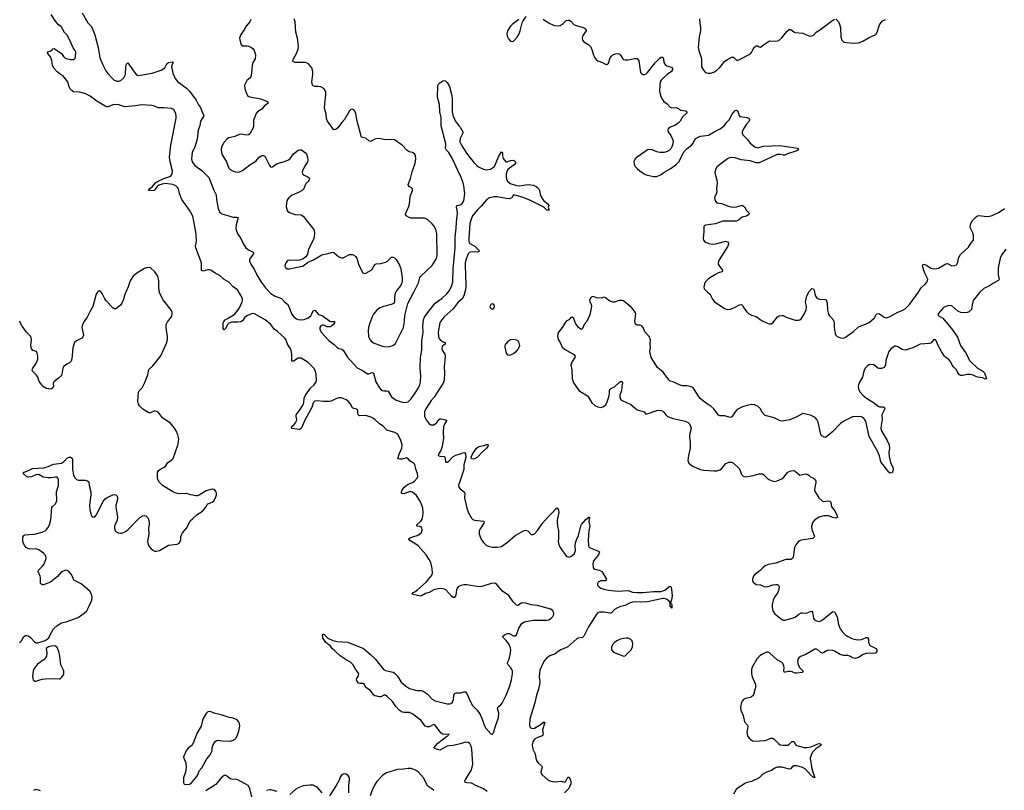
# Model space of a CAD drawing. Header units: inches. Extents: x 1682510 to 1839368, y 640758 to 791543.
# Tile 151 of 186: x 1764154 to 1777225, y 743385 to 753617. Entities that reach past the tile are written whole.
import ezdxf

# ---------------------------------------------------------------- set-up
doc = ezdxf.new("R2010")
doc.units = ezdxf.units.IN
doc.header["$MEASUREMENT"] = 0
for name, color, linetype in [('B7764', 7, 'Continuous'), ('B7765', 7, 'Continuous'), ('B7774', 7, 'Continuous'), ('B7775', 7, 'Continuous')]:
    doc.layers.add(name, color=color, linetype=linetype)

msp = doc.modelspace()

# ---------------------------------------------------------------- linework, layer by layer
at = {"layer": 'B7764', "color": 6}
for points, elevation in [([(1764150, 745345), (1764176, 745370), (1764210, 745425), (1764230, 745439), (1764250, 745442), (1764270, 745434), (1764302, 745410), (1764350, 745355), (1764370, 745345), (1764396, 745344), (1764490, 745373), (1764519, 745390), (1764539, 745410), (1764561, 745459), (1764602, 745530), (1764650, 745574), (1764710, 745607), (1764770, 745622), (1764930, 745681), (1765010, 745739), (1765043, 745770), (1765068, 745810), (1765111, 745910), (1765116, 745950), (1765109, 745990), (1765087, 746030), (1764970, 746126), (1764881, 746170), (1764867, 746190), (1764842, 746250), (1764810, 746286), (1764784, 746304), (1764767, 746307), (1764710, 746285), (1764650, 746221), (1764563, 746150), (1764470, 746115), (1764450, 746114), (1764432, 746130), (1764429, 746210), (1764425, 746230), (1764400, 746290), (1764403, 746310), (1764458, 746362), (1764475, 746385), (1764502, 746450), (1764504, 746470), (1764499, 746490), (1764490, 746510), (1764470, 746534), (1764410, 746579), (1764370, 746590), (1764290, 746588), (1764270, 746592), (1764241, 746610), (1764223, 746630), (1764202, 746670), (1764195, 746710), (1764196, 746744), (1764211, 746769), (1764225, 746775), (1764277, 746783), (1764350, 746785), (1764450, 746811), (1764490, 746831), (1764511, 746849), (1764526, 746870), (1764548, 746910), (1764563, 746957), (1764571, 747009), (1764574, 747090), (1764582, 747138), (1764590, 747153), (1764630, 747190), (1764647, 747230), (1764642, 747350), (1764667, 747430), (1764670, 747510), (1764662, 747530), (1764650, 747541), (1764630, 747545), (1764570, 747533), (1764530, 747533), (1764465, 747545), (1764410, 747576), (1764370, 747573), (1764310, 747547), (1764264, 747544), (1764245, 747550), (1764201, 747590), (1764214, 747610), (1764270, 747630), (1764323, 747656), (1764474, 747666), (1764530, 747685), (1764604, 747716), (1764710, 747730), (1764735, 747745), (1764790, 747798), (1764810, 747808), (1764830, 747808), (1764850, 747793), (1764856, 747776), (1764857, 747650), (1764870, 747570), (1764890, 747530), (1764910, 747513), (1764930, 747504), (1765023, 747503), (1765055, 747495), (1765070, 747482), (1765076, 747430), (1765099, 747350), (1765098, 747310), (1765081, 747170), (1765084, 747110), (1765097, 747050), (1765110, 747025), (1765130, 747013), (1765150, 747018), (1765170, 747037), (1765261, 747219), (1765287, 747253), (1765322, 747279), (1765390, 747310), (1765410, 747313), (1765430, 747310), (1765447, 747290), (1765451, 747270), (1765447, 747230), (1765432, 747170), (1765432, 747150), (1765454, 747010), (1765447, 746970), (1765413, 746890), (1765411, 746870), (1765421, 746830), (1765436, 746816), (1765463, 746803), (1765490, 746798), (1765510, 746800), (1765550, 746816), (1765590, 746842), (1765750, 747006), (1765790, 747031), (1765810, 747036), (1765830, 747031), (1765858, 746998), (1765873, 746950), (1765873, 746910), (1765863, 746870), (1765868, 746788), (1765852, 746690), (1765859, 746650), (1765877, 746617), (1765900, 746590), (1765928, 746568), (1765950, 746560), (1765970, 746560), (1766011, 746569), (1766130, 746642), (1766246, 746654), (1766272, 746668), (1766294, 746706), (1766295, 746750), (1766302, 746778), (1766317, 746803), (1766371, 746870), (1766416, 746964), (1766450, 746990), (1766510, 747046), (1766579, 747090), (1766629, 747150), (1766641, 747179), (1766652, 747188), (1766709, 747210), (1766730, 747227), (1766755, 747270), (1766767, 747310), (1766767, 747330), (1766762, 747350), (1766746, 747370), (1766730, 747381), (1766710, 747383), (1766630, 747361), (1766607, 747350), (1766538, 747302), (1766510, 747296), (1766490, 747295), (1766427, 747307), (1766367, 747327), (1766290, 747320), (1766250, 747327), (1766216, 747336), (1766175, 747355), (1766050, 747431), (1766010, 747470), (1765988, 747510), (1765982, 747530), (1765985, 747610), (1765995, 747630), (1766023, 747650), (1766070, 747674), (1766089, 747691), (1766122, 747738), (1766170, 747770), (1766190, 747791), (1766253, 747967), (1766263, 748010), (1766265, 748050), (1766255, 748105), (1766230, 748160), (1766210, 748194), (1766150, 748265), (1766070, 748312), (1766050, 748330), (1766010, 748385), (1765990, 748404), (1765970, 748415), (1765950, 748422), (1765890, 748398), (1765870, 748399), (1765790, 748445), (1765745, 748490), (1765732, 748512), (1765721, 748550), (1765730, 748670), (1765740, 748690), (1765780, 748730), (1765812, 748790), (1765857, 748903), (1765868, 748972), (1765920, 749020), (1766027, 749153), (1766108, 749330), (1766117, 749370), (1766116, 749410), (1766098, 749530), (1766099, 749570), (1766114, 749606), (1766167, 749670), (1766178, 749710), (1766179, 749730), (1766170, 749758), (1766058, 749898), (1766010, 749990), (1766008, 750000)], 700), ([(1765185, 750000), (1765168, 749972), (1765126, 749810), (1765090, 749749), (1765050, 749668), (1765009, 749610), (1764987, 749570), (1764981, 749530), (1764997, 749450), (1764999, 749430), (1764993, 749407), (1764980, 749390), (1764910, 749355), (1764883, 749330), (1764867, 749293), (1764859, 749261), (1764846, 749114), (1764837, 749083), (1764817, 749063), (1764770, 749040), (1764737, 749010), (1764727, 748990), (1764715, 748910), (1764707, 748893), (1764670, 748857), (1764609, 748810), (1764599, 748790), (1764601, 748750), (1764595, 748730), (1764570, 748713), (1764510, 748721), (1764458, 748750), (1764447, 748770), (1764411, 748811), (1764394, 748870), (1764379, 748899), (1764326, 748950), (1764321, 748970), (1764329, 748990), (1764370, 749046), (1764388, 749088), (1764393, 749110), (1764393, 749150), (1764388, 749188), (1764377, 749210), (1764330, 749226), (1764309, 749250), (1764302, 749290), (1764310, 749370), (1764301, 749410), (1764243, 749470), (1764188, 749550), (1764153, 749613)], 700), ([(1765563, 750000), (1765550, 749971), (1765532, 749908), (1765510, 749853), (1765490, 749826), (1765430, 749779), (1765410, 749777), (1765390, 749790), (1765302, 749882), (1765283, 749910), (1765250, 749981), (1765234, 750000)], 700), ([(1770000, 746101), (1769980, 746090), (1769963, 746070), (1769953, 746047), (1769945, 745975), (1769930, 745945), (1769910, 745946), (1769890, 745960), (1769810, 746045), (1769790, 746057), (1769750, 746064), (1769710, 746060), (1769650, 746045), (1769590, 746012), (1769542, 745998), (1769490, 745966), (1769470, 745963), (1769363, 745990), (1769373, 746010), (1769399, 746021), (1769434, 746046), (1769548, 746150), (1769617, 746230), (1769630, 746250), (1769636, 746270), (1769629, 746330), (1769611, 746410), (1769590, 746450), (1769551, 746510), (1769442, 746630), (1769401, 746661), (1769319, 746710), (1769324, 746730), (1769340, 746740), (1769430, 746769), (1769464, 746790), (1769487, 746810), (1769499, 746841), (1769494, 746870), (1769482, 746882), (1769470, 746888), (1769426, 746890), (1769426, 746910), (1769481, 746959), (1769496, 746984), (1769506, 747026), (1769509, 747071), (1769504, 747130), (1769494, 747170), (1769470, 747226), (1769421, 747301), (1769370, 747345), (1769350, 747350), (1769330, 747350), (1769250, 747323), (1769230, 747324), (1769223, 747330), (1769223, 747350), (1769230, 747370), (1769260, 747410), (1769309, 747451), (1769370, 747474), (1769390, 747486), (1769430, 747531), (1769438, 747550), (1769437, 747590), (1769412, 747650), (1769399, 747710), (1769381, 747730), (1769338, 747757), (1769310, 747787), (1769290, 747798), (1769230, 747783), (1769202, 747782), (1769172, 747790), (1769190, 747850), (1769226, 747930), (1769232, 747970), (1769213, 748030), (1769173, 748113), (1769136, 748136), (1769028, 748168), (1768978, 748218), (1768932, 748250), (1768870, 748308), (1768830, 748334), (1768750, 748360), (1768670, 748358), (1768650, 748367), (1768644, 748384), (1768642, 748430), (1768637, 748437), (1768626, 748446), (1768590, 748453), (1768570, 748465), (1768539, 748519), (1768514, 748550), (1768490, 748570), (1768450, 748589), (1768425, 748595), (1768390, 748594), (1768350, 748582), (1768290, 748553), (1768270, 748549), (1768188, 748548), (1768102, 748558), (1768070, 748553), (1768048, 748532), (1768032, 748470), (1767944, 748310), (1767889, 748190), (1767870, 748176), (1767765, 748190), (1767763, 748210), (1767798, 748242), (1767816, 748264), (1767828, 748290), (1767832, 748310), (1767824, 748350), (1767826, 748370), (1767879, 748441), (1767921, 748510), (1767927, 748530), (1767931, 748590), (1767947, 748633), (1768014, 748726), (1768061, 748770), (1768091, 748810), (1768096, 748830), (1768091, 748910), (1768082, 748950), (1768059, 748990), (1767984, 749064), (1767890, 749121), (1767870, 749125), (1767850, 749121), (1767790, 749085), (1767770, 749081), (1767765, 749085), (1767768, 749170), (1767756, 749230), (1767742, 749262), (1767709, 749310), (1767686, 749370), (1767672, 749390), (1767578, 749478), (1767532, 749510), (1767488, 749568), (1767413, 749633), (1767270, 749711), (1767250, 749714), (1767230, 749711), (1767170, 749686), (1767140, 749660), (1767110, 749620), (1767090, 749607), (1767050, 749599), (1766970, 749600), (1766932, 749588), (1766913, 749570), (1766890, 749520), (1766870, 749500), (1766863, 749503), (1766857, 749517), (1766853, 749570), (1766853, 749590), (1766863, 749610), (1766882, 749630), (1766912, 749650), (1767011, 749709), (1767071, 749790), (1767108, 749870), (1767112, 749890), (1767111, 749910), (1767094, 749950), (1767064, 750000)], 600), ([(1767472, 750000), (1767490, 749982), (1767546, 749946), (1767630, 749914), (1767671, 749870), (1767710, 749838), (1767726, 749810), (1767761, 749710), (1767793, 749673), (1767830, 749646), (1767850, 749636), (1767890, 749630), (1767930, 749638), (1767982, 749658), (1768017, 749683), (1768034, 749710), (1768050, 749752), (1768070, 749762), (1768122, 749702), (1768170, 749690), (1768270, 749616), (1768290, 749610), (1768334, 749610), (1768333, 749590), (1768318, 749570), (1768293, 749550), (1768270, 749540), (1768250, 749537), (1768230, 749540), (1768190, 749560), (1768170, 749563), (1768150, 749551), (1768140, 749530), (1768140, 749510), (1768157, 749470), (1768258, 749358), (1768330, 749303), (1768370, 749264), (1768390, 749250), (1768430, 749242), (1768450, 749231), (1768502, 749142), (1768635, 748995), (1768714, 748954), (1768770, 748917), (1768790, 748917), (1768830, 748932), (1768850, 748922), (1768883, 748810), (1768930, 748730), (1768950, 748708), (1768970, 748695), (1768990, 748690), (1769030, 748691), (1769045, 748685), (1769089, 748610), (1769150, 748566), (1769190, 748551), (1769250, 748536), (1769290, 748537), (1769310, 748544), (1769330, 748559), (1769350, 748583), (1769410, 748666), (1769448, 748730), (1769465, 748770), (1769475, 748810), (1769479, 748890), (1769472, 748990), (1769473, 749133), (1769491, 749230), (1769492, 749350), (1769508, 749470), (1769504, 749550), (1769515, 749630), (1769530, 749668), (1769570, 749730), (1769650, 749833), (1769670, 749854), (1769761, 749919), (1769824, 749976), (1769843, 750000)], 600), ([(1769146, 750000), (1769140, 749990), (1769130, 749930), (1769131, 749870), (1769119, 749850), (1769085, 749835), (1768984, 749810), (1768936, 749790), (1768890, 749755), (1768852, 749708), (1768832, 749670), (1768800, 749590), (1768785, 749530), (1768782, 749490), (1768786, 749410), (1768803, 749370), (1768830, 749340), (1768850, 749327), (1768942, 749290), (1768990, 749277), (1769050, 749274), (1769107, 749290), (1769141, 749319), (1769171, 749369), (1769247, 749530), (1769262, 749610), (1769267, 749690), (1769307, 749850), (1769386, 750000)], 700), ([(1770000, 749889), (1769974, 749866), (1769910, 749777), (1769790, 749670), (1769741, 749610), (1769732, 749590), (1769710, 749470), (1769714, 749410), (1769720, 749390), (1769742, 749362), (1769766, 749346), (1769802, 749330), (1769804, 749310), (1769764, 749276), (1769756, 749250), (1769762, 749230), (1769797, 749177), (1769801, 749150), (1769790, 749010), (1769794, 748930), (1769788, 748830), (1769774, 748790), (1769654, 748606), (1769617, 748563), (1769586, 748510), (1769545, 748450), (1769529, 748409), (1769528, 748350), (1769550, 748302), (1769590, 748252), (1769610, 748236), (1769650, 748238), (1769670, 748249), (1769690, 748270), (1769710, 748301), (1769730, 748316), (1769750, 748318), (1769805, 748305), (1769818, 748298), (1769821, 748290), (1769792, 748248), (1769780, 748210), (1769775, 748135), (1769778, 748062), (1769763, 747950), (1769745, 747895), (1769714, 747850), (1769709, 747829), (1769730, 747823), (1769790, 747816), (1769797, 747810), (1769803, 747790), (1769807, 747747), (1769810, 747741), (1769830, 747742), (1769850, 747756), (1769906, 747814), (1769944, 747836), (1770000, 747854)], 600), ([(1770000, 747498), (1769984, 747450), (1769981, 747430), (1769984, 747410), (1770000, 747390), (1770000, 747390)], 600), ([(1770000, 744002), (1769910, 743978), (1769850, 743977), (1769830, 743971), (1769730, 743918), (1769687, 743930), (1769651, 743950), (1769705, 744010), (1769819, 744101), (1769839, 744110), (1769841, 744119), (1769855, 744130), (1769795, 744125), (1769770, 744131), (1769750, 744143), (1769730, 744164), (1769670, 744249), (1769650, 744258), (1769590, 744228), (1769567, 744227), (1769537, 744237), (1769482, 744310), (1769375, 744395), (1769330, 744416), (1769258, 744418), (1769230, 744424), (1769190, 744450), (1769150, 744493), (1769102, 744562), (1769030, 744634), (1769010, 744649), (1768990, 744649), (1768950, 744627), (1768930, 744626), (1768870, 744640), (1768850, 744654), (1768810, 744710), (1768749, 744749), (1768730, 744791), (1768710, 744801), (1768670, 744801), (1768650, 744809), (1768632, 744830), (1768624, 744850), (1768629, 744870), (1768653, 744907), (1768655, 744930), (1768640, 744960), (1768610, 744995), (1768577, 745057), (1768547, 745087), (1768502, 745110), (1768410, 745169), (1768339, 745239), (1768301, 745270), (1768278, 745298), (1768215, 745350), (1768178, 745410), (1768175, 745445), (1768182, 745458), (1768190, 745460), (1768245, 745405), (1768310, 745373), (1768370, 745360), (1768510, 745350), (1768716, 745270), (1768810, 745190), (1768871, 745131), (1768990, 744983), (1769010, 744974), (1769110, 744955), (1769130, 744942), (1769170, 744900), (1769220, 744820), (1769274, 744770), (1769330, 744738), (1769410, 744714), (1769430, 744710), (1769489, 744709), (1769510, 744701), (1769564, 744664), (1769630, 744596), (1769670, 744573), (1769830, 744535), (1769870, 744535), (1769893, 744547), (1769905, 744570), (1769912, 744590), (1769917, 744650), (1769928, 744672), (1769950, 744680), (1770000, 744681)], 600), ([(1769650, 743383), (1769626, 743406), (1769570, 743442), (1769516, 743550), (1769450, 743626), (1769410, 743654), (1769350, 743674), (1769310, 743675), (1769250, 743664), (1769170, 743663), (1769024, 743616), (1768970, 743582), (1768897, 743503), (1768872, 743468), (1768832, 743390), (1768807, 743313)], 700), ([(1767237, 743297), (1767207, 743407), (1767187, 743450), (1767050, 743522), (1767030, 743527), (1766970, 743531), (1766942, 743542), (1766898, 743579), (1766890, 743582), (1766870, 743580), (1766830, 743550), (1766756, 743464), (1766623, 743377)], 700), ([(1768523, 743350), (1768524, 743450), (1768534, 743530), (1768532, 743550), (1768510, 743584), (1768490, 743597), (1768470, 743603), (1768450, 743600), (1768429, 743590), (1768414, 743570), (1768389, 743510), (1768353, 743447), (1768268, 743310)], 700), ([(1764430, 743378), (1764390, 743392), (1764370, 743394), (1764336, 743384)], 700), ([(1767570, 743368), (1767490, 743390), (1767470, 743391), (1767430, 743383)], 700), ([(1768170, 743350), (1768110, 743417), (1768090, 743432), (1768050, 743451), (1768006, 743454), (1767917, 743443), (1767850, 743419), (1767818, 743402), (1767739, 743330)], 700)]:
    msp.add_lwpolyline(points, dxfattribs=dict(at, elevation=elevation))
at = {"layer": 'B7764', "color": 6, "elevation": 700}
for points in [[(1764604, 745304), (1764570, 745300), (1764536, 745290), (1764505, 745270), (1764515, 745210), (1764510, 745170), (1764502, 745150), (1764477, 745123), (1764390, 745061), (1764338, 744990), (1764332, 744970), (1764326, 744890), (1764332, 744852), (1764353, 744833), (1764370, 744834), (1764410, 744848), (1764450, 744862), (1764490, 744867), (1764630, 744871), (1764676, 744864), (1764690, 744867), (1764703, 744877), (1764732, 744908), (1764741, 744930), (1764742, 744970), (1764698, 745050), (1764687, 745167), (1764674, 745230), (1764650, 745281), (1764630, 745299)], [(1766670, 744433), (1766650, 744429), (1766630, 744405), (1766590, 744339), (1766579, 744310), (1766564, 744236), (1766508, 744150), (1766458, 744010), (1766438, 743982), (1766390, 743943), (1766370, 743918), (1766330, 743830), (1766332, 743810), (1766360, 743750), (1766365, 743690), (1766355, 743625), (1766328, 743550), (1766327, 743487), (1766332, 743470), (1766350, 743461), (1766410, 743468), (1766436, 743484), (1766505, 743570), (1766517, 743590), (1766536, 743644), (1766570, 743683), (1766638, 743802), (1766682, 743858), (1766707, 743910), (1766710, 743950), (1766718, 743982), (1766750, 744034), (1766770, 744048), (1766790, 744050), (1766842, 744042), (1766950, 744039), (1766990, 744050), (1767013, 744067), (1767030, 744087), (1767064, 744170), (1767076, 744236), (1767073, 744273), (1767059, 744299), (1767039, 744319), (1766990, 744342), (1766933, 744353), (1766830, 744389), (1766750, 744405), (1766690, 744429)]]:
    msp.add_lwpolyline(points, close=True, dxfattribs=at)
at = {"layer": 'B7765', "color": 6}
for points, elevation in [([(1764982, 753710), (1765057, 753577), (1765105, 753525), (1765150, 753416), (1765194, 753250), (1765218, 753110), (1765256, 753016), (1765298, 752938), (1765323, 752903), (1765380, 752840), (1765410, 752813), (1765450, 752800), (1765470, 752801), (1765497, 752810), (1765536, 752844), (1765557, 752890), (1765562, 752990), (1765570, 753028), (1765590, 753044), (1765686, 752906), (1765706, 752886), (1765730, 752876), (1765911, 752909), (1766030, 752946), (1766080, 752980), (1766096, 753004), (1766108, 753032), (1766130, 753049), (1766177, 753057), (1766193, 753053), (1766176, 753024), (1766167, 752990), (1766186, 752906), (1766217, 752837), (1766250, 752796), (1766370, 752709), (1766410, 752668), (1766496, 752550), (1766527, 752487), (1766554, 752450), (1766576, 752390), (1766598, 752350), (1766596, 752330), (1766566, 752294), (1766555, 752270), (1766544, 752210), (1766525, 752150), (1766511, 752030), (1766477, 751930), (1766444, 751856), (1766435, 751770), (1766444, 751730), (1766479, 751679), (1766570, 751615), (1766663, 751523), (1766733, 751353), (1766763, 751290), (1766768, 751230), (1766788, 751110), (1766805, 751065), (1766839, 751039), (1766930, 751014), (1766970, 750999), (1766990, 750994), (1767036, 750996), (1767052, 750992), (1767027, 750893), (1767025, 750845), (1767032, 750812), (1767051, 750771), (1767090, 750710), (1767129, 750629), (1767155, 750590), (1767190, 750560), (1767255, 750530), (1767257, 750510), (1767215, 750450), (1767206, 750430), (1767205, 750410), (1767221, 750370), (1767265, 750305), (1767302, 750230), (1767366, 750126), (1767417, 750057), (1767472, 750000)], 600), ([(1767064, 750000), (1767047, 750030), (1766990, 750072), (1766930, 750130), (1766870, 750168), (1766810, 750222), (1766750, 750250), (1766690, 750290), (1766670, 750297), (1766650, 750297), (1766590, 750280), (1766569, 750289), (1766568, 750390), (1766490, 750590), (1766488, 750610), (1766499, 750670), (1766497, 750770), (1766459, 750990), (1766445, 751025), (1766408, 751090), (1766305, 751230), (1766275, 751310), (1766264, 751370), (1766250, 751390), (1766228, 751410), (1766188, 751428), (1766090, 751443), (1766045, 751435), (1766002, 751418), (1765978, 751402), (1765960, 751380), (1765950, 751360), (1765938, 751350), (1765907, 751346), (1765865, 751350), (1765879, 751370), (1765916, 751404), (1765956, 751450), (1765982, 751470), (1766067, 751510), (1766146, 751534), (1766164, 751550), (1766176, 751570), (1766181, 751610), (1766150, 751731), (1766142, 751790), (1766159, 751950), (1766232, 752310), (1766233, 752330), (1766225, 752370), (1766199, 752419), (1766189, 752430), (1766170, 752440), (1766070, 752449), (1765990, 752449), (1765935, 752475), (1765910, 752479), (1765770, 752486), (1765690, 752472), (1765550, 752462), (1765470, 752485), (1765411, 752489), (1765390, 752486), (1765330, 752461), (1765310, 752462), (1765290, 752468), (1765176, 752536), (1765090, 752601), (1765030, 752634), (1764950, 752655), (1764870, 752661), (1764850, 752671), (1764830, 752690), (1764810, 752727), (1764792, 752792), (1764740, 752860), (1764730, 752873), (1764692, 752892), (1764650, 752923), (1764610, 752970), (1764590, 753010), (1764580, 753080), (1764565, 753125), (1764529, 753170), (1764524, 753190), (1764560, 753200), (1764584, 753216), (1764594, 753230), (1764610, 753236), (1764710, 753170), (1764736, 753130), (1764753, 753113), (1764770, 753104), (1764830, 753090), (1764870, 753087), (1764890, 753106), (1764895, 753125), (1764897, 753190), (1764892, 753210), (1764864, 753244), (1764834, 753314), (1764787, 753407), (1764750, 753447), (1764706, 753526), (1764670, 753550), (1764630, 753596), (1764570, 753686)], 600), ([(1767222, 753618), (1767209, 753591), (1767160, 753530), (1767140, 753490), (1767102, 753438), (1767087, 753410), (1767074, 753370), (1767075, 753350), (1767090, 753291), (1767109, 753270), (1767170, 753271), (1767190, 753267), (1767230, 753249), (1767252, 753232), (1767267, 753210), (1767286, 753150), (1767282, 753098), (1767251, 753049), (1767239, 753010), (1767233, 752907), (1767223, 752857), (1767210, 752839), (1767170, 752810), (1767140, 752750), (1767138, 752730), (1767147, 752687), (1767168, 752628), (1767180, 752610), (1767197, 752597), (1767227, 752587), (1767310, 752577), (1767350, 752567), (1767443, 752530), (1767453, 752510), (1767401, 752470), (1767369, 752431), (1767310, 752395), (1767293, 752370), (1767256, 752284), (1767259, 752190), (1767210, 752101), (1767191, 752089), (1767170, 752086), (1767090, 752096), (1767070, 752094), (1767010, 752066), (1766930, 752049), (1766910, 752037), (1766868, 751990), (1766835, 751930), (1766828, 751890), (1766839, 751830), (1766901, 751730), (1766930, 751647), (1766949, 751629), (1766990, 751608), (1767018, 751598), (1767050, 751594), (1767070, 751597), (1767110, 751614), (1767210, 751691), (1767290, 751739), (1767332, 751790), (1767370, 751814), (1767390, 751816), (1767410, 751806), (1767470, 751681), (1767490, 751660), (1767510, 751665), (1767571, 751709), (1767670, 751733), (1767724, 751756), (1767745, 751775), (1767790, 751835), (1767850, 751883), (1767870, 751890), (1767896, 751890), (1767950, 751850), (1767963, 751830), (1767974, 751786), (1767977, 751750), (1767974, 751730), (1767930, 751657), (1767909, 751611), (1767904, 751590), (1767910, 751570), (1767930, 751552), (1767981, 751530), (1767996, 751516), (1767999, 751510), (1767997, 751490), (1767985, 751470), (1767950, 751432), (1767924, 751370), (1767905, 751350), (1767857, 751323), (1767770, 751287), (1767725, 751250), (1767711, 751230), (1767696, 751190), (1767693, 751133), (1767705, 751085), (1767715, 751070), (1767735, 751055), (1767810, 751032), (1767890, 751024), (1767923, 751003), (1767960, 750950), (1768057, 750830), (1768067, 750790), (1768063, 750730), (1768051, 750689), (1767989, 750570), (1767974, 750506), (1767952, 750468), (1767917, 750443), (1767870, 750426), (1767830, 750420), (1767750, 750426), (1767720, 750420), (1767703, 750410), (1767686, 750390), (1767674, 750350), (1767677, 750330), (1767704, 750310), (1767730, 750307), (1767910, 750344), (1767930, 750356), (1767981, 750399), (1768053, 750430), (1768164, 750496), (1768264, 750516), (1768310, 750529), (1768330, 750520), (1768389, 750469), (1768430, 750453), (1768450, 750457), (1768530, 750498), (1768570, 750500), (1768592, 750492), (1768613, 750473), (1768629, 750450), (1768651, 750370), (1768690, 750285), (1768710, 750256), (1768730, 750247), (1768750, 750253), (1768818, 750290), (1768834, 750306), (1768870, 750366), (1768885, 750375), (1768950, 750381), (1769010, 750397), (1769034, 750406), (1769090, 750462), (1769110, 750464), (1769130, 750455), (1769152, 750432), (1769197, 750357), (1769214, 750310), (1769231, 750190), (1769230, 750150), (1769221, 750110), (1769203, 750077), (1769164, 750030), (1769146, 750000)], 700), ([(1769386, 750000), (1769450, 750122), (1769466, 750194), (1769477, 750210), (1769630, 750355), (1769674, 750426), (1769690, 750462), (1769696, 750490), (1769692, 750772), (1769679, 750830), (1769650, 750881), (1769630, 750905), (1769570, 750959), (1769550, 750975), (1769530, 750984), (1769350, 750981), (1769323, 750990), (1769295, 751010), (1769277, 751030), (1769278, 751050), (1769315, 751130), (1769327, 751167), (1769338, 751270), (1769368, 751350), (1769370, 751370), (1769349, 751389), (1769322, 751402), (1769314, 751414), (1769312, 751430), (1769342, 751510), (1769363, 751597), (1769403, 751710), (1769414, 751770), (1769410, 751810), (1769399, 751830), (1769384, 751844), (1769370, 751852), (1769324, 751864), (1769299, 751879), (1769231, 751951), (1769130, 752020), (1769090, 752026), (1769010, 752020), (1768950, 752036), (1768910, 752038), (1768870, 752029), (1768810, 752002), (1768790, 752008), (1768750, 752045), (1768710, 752051), (1768698, 752058), (1768688, 752068), (1768681, 752090), (1768635, 752270), (1768616, 752370), (1768602, 752402), (1768590, 752419), (1768583, 752423), (1768570, 752427), (1768550, 752423), (1768530, 752409), (1768466, 752290), (1768429, 752250), (1768379, 752181), (1768350, 752157), (1768330, 752154), (1768321, 752161), (1768238, 752270), (1768225, 752305), (1768222, 752362), (1768203, 752423), (1768200, 752450), (1768219, 752630), (1768216, 752656), (1768204, 752684), (1768190, 752702), (1768150, 752725), (1768111, 752731), (1768070, 752731), (1768050, 752737), (1768039, 752750), (1768030, 752790), (1768045, 752890), (1768046, 752930), (1768030, 752978), (1767990, 753033), (1767950, 753050), (1767809, 753050), (1767790, 753057), (1767782, 753070), (1767786, 753090), (1767830, 753170), (1767851, 753230), (1767855, 753270), (1767842, 753370), (1767818, 753450), (1767813, 753590), (1767796, 753630)], 700), ([(1770000, 751556), (1769999, 751559), (1769901, 751770), (1769853, 751853), (1769814, 751890), (1769807, 751907), (1769810, 751970), (1769750, 752210), (1769750, 752319), (1769733, 752390), (1769726, 752490), (1769702, 752590), (1769704, 752736), (1769708, 752752), (1769719, 752770), (1769770, 752805), (1769790, 752811), (1769807, 752807), (1769830, 752782), (1769860, 752730), (1769886, 752630), (1769895, 752570), (1769895, 752395), (1769902, 752350), (1769933, 752273), (1769990, 752203), (1770000, 752188)], 600), ([(1770000, 752032), (1769997, 752010), (1769999, 751990), (1770000, 751988)], 600), ([(1769843, 750000), (1769859, 750021), (1769891, 750089), (1769902, 750138), (1769909, 750310), (1769933, 750587), (1769933, 750730), (1769948, 750850), (1769951, 750930), (1769964, 751050), (1769963, 751090), (1769953, 751130), (1769959, 751150), (1770000, 751161)], 600), ([(1766008, 750000), (1765999, 750050), (1766001, 750150), (1765987, 750210), (1765950, 750268), (1765890, 750323), (1765850, 750329), (1765810, 750315), (1765710, 750253), (1765659, 750210), (1765621, 750150), (1765592, 750068), (1765563, 750000)], 700), ([(1765234, 750000), (1765230, 750004), (1765210, 750015), (1765190, 750009), (1765185, 750000)], 700)]:
    msp.add_lwpolyline(points, dxfattribs=dict(at, elevation=elevation))
at = {"layer": 'B7774', "color": 6}
for points, elevation in [([(1770064, 750000), (1770052, 749950), (1770026, 749910), (1770000, 749889)], 600), ([(1776899, 750000), (1776812, 749890), (1776797, 749830), (1776789, 749771), (1776760, 749740), (1776730, 749730), (1776690, 749726), (1776649, 749730), (1776610, 749747), (1776530, 749820), (1776490, 749823), (1776447, 749810), (1776413, 749790), (1776345, 749710), (1776345, 749690), (1776410, 749653), (1776539, 749499), (1776603, 749403), (1776642, 749290), (1776710, 749199), (1776769, 749089), (1776869, 748989), (1776939, 748950), (1776962, 748930), (1776990, 748848), (1776970, 748842), (1776942, 748862), (1776870, 748870), (1776800, 748900), (1776770, 748907), (1776730, 748905), (1776670, 748893), (1776650, 748894), (1776630, 748903), (1776610, 748927), (1776590, 748970), (1776549, 749009), (1776534, 749030), (1776510, 749080), (1776490, 749103), (1776450, 749130), (1776429, 749150), (1776390, 749210), (1776342, 749302), (1776324, 749350), (1776310, 749365), (1776290, 749369), (1776253, 749327), (1776230, 749316), (1776110, 749309), (1776010, 749262), (1775910, 749231), (1775870, 749238), (1775810, 749273), (1775790, 749282), (1775770, 749283), (1775723, 749250), (1775704, 749230), (1775694, 749210), (1775651, 749090), (1775648, 749030), (1775630, 749001), (1775596, 748984), (1775565, 748985), (1775547, 748990), (1775493, 749033), (1775450, 749039), (1775430, 749033), (1775410, 749021), (1775380, 748990), (1775361, 748950), (1775342, 748870), (1775308, 748812), (1775289, 748770), (1775284, 748750), (1775289, 748710), (1775312, 748670), (1775350, 748629), (1775397, 748590), (1775504, 748524), (1775550, 748486), (1775570, 748477), (1775617, 748477), (1775635, 748470), (1775638, 748450), (1775607, 748390), (1775601, 748370), (1775604, 748310), (1775589, 748230), (1775587, 748190), (1775600, 748150), (1775672, 748030), (1775695, 747970), (1775702, 747930), (1775692, 747870), (1775696, 747816), (1775716, 747736), (1775747, 747670), (1775751, 747650), (1775741, 747610), (1775730, 747599), (1775710, 747596), (1775693, 747610), (1775587, 747747), (1775568, 747828), (1775540, 747890), (1775430, 748083), (1775385, 748285), (1775354, 748330), (1775330, 748344), (1775310, 748347), (1775210, 748342), (1775093, 748287), (1775050, 748256), (1774950, 748150), (1774870, 748082), (1774850, 748071), (1774832, 748072), (1774802, 748090), (1774788, 748110), (1774752, 748272), (1774738, 748310), (1774713, 748333), (1774650, 748368), (1774550, 748387), (1774470, 748344), (1774376, 748304), (1774270, 748286), (1774250, 748289), (1774170, 748329), (1774050, 748363), (1774010, 748403), (1773987, 748450), (1773959, 748479), (1773910, 748502), (1773870, 748507), (1773810, 748495), (1773750, 748475), (1773680, 748440), (1773650, 748412), (1773610, 748344), (1773590, 748334), (1773510, 748357), (1773450, 748358), (1773430, 748367), (1773370, 748450), (1773330, 748484), (1773270, 748520), (1773188, 748588), (1773157, 748630), (1773110, 748711), (1773090, 748733), (1773070, 748743), (1773016, 748756), (1772950, 748756), (1772890, 748777), (1772830, 748809), (1772790, 748819), (1772770, 748837), (1772696, 748936), (1772620, 749000), (1772539, 749130), (1772520, 749210), (1772530, 749270), (1772525, 749310), (1772526, 749370), (1772517, 749397), (1772510, 749411), (1772454, 749474), (1772430, 749531), (1772414, 749554), (1772390, 749561), (1772350, 749561), (1772330, 749574), (1772321, 749610), (1772332, 749710), (1772327, 749730), (1772280, 749790), (1772170, 749882), (1772149, 749889), (1772110, 749890), (1772052, 749868), (1772030, 749866), (1771990, 749881), (1771930, 749925), (1771910, 749932), (1771890, 749926), (1771830, 749919), (1771810, 749923), (1771770, 749941), (1771750, 749936), (1771730, 749918), (1771719, 749890), (1771721, 749870), (1771739, 749839), (1771745, 749810), (1771722, 749698), (1771681, 749610), (1771647, 749570), (1771624, 749516), (1771610, 749504), (1771590, 749515), (1771570, 749535), (1771538, 749578), (1771522, 749610), (1771510, 749649), (1771490, 749669), (1771470, 749661), (1771446, 749634), (1771410, 749612), (1771357, 749530), (1771309, 749471), (1771299, 749450), (1771294, 749410), (1771302, 749370), (1771329, 749330), (1771356, 749270), (1771397, 749237), (1771510, 749172), (1771526, 749150), (1771523, 749130), (1771484, 749070), (1771472, 749030), (1771483, 748970), (1771490, 748850), (1771511, 748791), (1771575, 748695), (1771610, 748670), (1771690, 748624), (1771706, 748606), (1771749, 748529), (1771790, 748495), (1771830, 748478), (1771870, 748470), (1771895, 748475), (1771930, 748498), (1771950, 748529), (1771977, 748610), (1771985, 748650), (1771984, 748690), (1771990, 748710), (1772010, 748726), (1772050, 748742), (1772110, 748802), (1772130, 748811), (1772150, 748812), (1772158, 748790), (1772148, 748752), (1772143, 748690), (1772120, 748630), (1772119, 748610), (1772130, 748580), (1772150, 748563), (1772268, 748508), (1772350, 748439), (1772444, 748410), (1772463, 748383), (1772470, 748381), (1772610, 748429), (1772630, 748433), (1772668, 748428), (1772690, 748421), (1772707, 748407), (1772732, 748370), (1772753, 748350), (1772830, 748321), (1772990, 748286), (1773027, 748267), (1773045, 748250), (1773061, 748221), (1773068, 748190), (1773046, 748106), (1773045, 748070), (1773054, 748010), (1773054, 747930), (1773032, 747830), (1773023, 747763), (1773035, 747730), (1773084, 747690), (1773190, 747645), (1773234, 747634), (1773370, 747627), (1773409, 747629), (1773450, 747641), (1773470, 747654), (1773530, 747723), (1773570, 747742), (1773604, 747744), (1773630, 747729), (1773701, 747661), (1773720, 747630), (1773736, 747576), (1773757, 747557), (1773790, 747549), (1773893, 747567), (1773970, 747589), (1774009, 747589), (1774034, 747574), (1774090, 747518), (1774130, 747498), (1774170, 747487), (1774210, 747492), (1774270, 747521), (1774296, 747544), (1774350, 747610), (1774390, 747626), (1774430, 747630), (1774450, 747624), (1774510, 747571), (1774588, 747588), (1774610, 747584), (1774630, 747571), (1774650, 747547), (1774690, 747528), (1774715, 747510), (1774723, 747490), (1774722, 747470), (1774708, 747410), (1774707, 747370), (1774713, 747350), (1774762, 747270), (1774805, 747230), (1774830, 747219), (1774890, 747230), (1774910, 747224), (1774920, 747210), (1774932, 747150), (1774974, 747094), (1775007, 747030), (1775012, 747008), (1774990, 747000), (1774950, 747008), (1774890, 747030), (1774830, 747030), (1774767, 747010), (1774710, 746975), (1774680, 746940), (1774667, 746890), (1774670, 746850), (1774702, 746770), (1774705, 746750), (1774681, 746730), (1774530, 746705), (1774510, 746698), (1774490, 746685), (1774457, 746643), (1774439, 746610), (1774421, 746479), (1774415, 746465), (1774390, 746451), (1774330, 746451), (1774310, 746447), (1774190, 746402), (1774090, 746382), (1774050, 746366), (1774019, 746341), (1773981, 746299), (1773912, 746250), (1773895, 746230), (1773882, 746190), (1773882, 746170), (1773893, 746150), (1773930, 746119), (1773990, 746111), (1774048, 746088), (1774090, 746092), (1774150, 746112), (1774190, 746119), (1774210, 746118), (1774228, 746108), (1774235, 746090), (1774234, 746050), (1774219, 746010), (1774176, 745950), (1774156, 745910), (1774145, 745850), (1774145, 745810), (1774153, 745770), (1774173, 745733), (1774270, 745654), (1774290, 745645), (1774310, 745645), (1774410, 745669), (1774450, 745685), (1774496, 745724), (1774530, 745740), (1774550, 745743), (1774590, 745738), (1774610, 745742), (1774650, 745760), (1774670, 745762), (1774679, 745750), (1774690, 745670), (1774707, 745650), (1774730, 745635), (1774770, 745627), (1774790, 745635), (1774830, 745660), (1774930, 745747), (1774950, 745759), (1774970, 745755), (1775007, 745690), (1775025, 745585), (1775046, 745530), (1775072, 745492), (1775110, 745452), (1775150, 745425), (1775190, 745405), (1775215, 745395), (1775270, 745384), (1775330, 745387), (1775390, 745414), (1775410, 745413), (1775421, 745390), (1775423, 745350), (1775436, 745316), (1775450, 745302), (1775490, 745287), (1775518, 745270), (1775532, 745250), (1775533, 745227), (1775513, 745207), (1775490, 745202), (1775430, 745207), (1775390, 745202), (1775350, 745186), (1775290, 745148), (1775246, 745134), (1775210, 745143), (1775182, 745162), (1775150, 745176), (1775090, 745175), (1775044, 745190), (1774973, 745233), (1774950, 745240), (1774890, 745246), (1774864, 745236), (1774830, 745213), (1774810, 745207), (1774790, 745213), (1774750, 745250), (1774730, 745260), (1774710, 745258), (1774592, 745188), (1774519, 745161), (1774496, 745144), (1774488, 745130), (1774481, 745099), (1774487, 745050), (1774510, 745013), (1774551, 744970), (1774550, 744962), (1774544, 744950), (1774470, 744939), (1774450, 744940), (1774410, 744960), (1774390, 744964), (1774350, 744961), (1774307, 744950), (1774298, 744970), (1774302, 745010), (1774299, 745039), (1774285, 745070), (1774268, 745088), (1774210, 745117), (1774110, 745210), (1774090, 745218), (1774070, 745219), (1774022, 745198), (1773980, 745170), (1773945, 745135), (1773879, 745021), (1773868, 744990), (1773869, 744930), (1773876, 744890), (1773920, 744790), (1773920, 744750), (1773902, 744670), (1773890, 744645), (1773870, 744625), (1773850, 744616), (1773790, 744603), (1773763, 744590), (1773745, 744570), (1773736, 744550), (1773725, 744490), (1773728, 744450), (1773759, 744379), (1773774, 744294), (1773815, 744250), (1773822, 744230), (1773808, 744152), (1773818, 744110), (1773839, 744079), (1773859, 744059), (1773883, 744043), (1773910, 744036), (1774050, 744045), (1774130, 744077), (1774150, 744078), (1774170, 744064), (1774230, 744000), (1774250, 743990), (1774285, 743985), (1774350, 743986), (1774370, 743996), (1774410, 744034), (1774430, 744032), (1774455, 743995), (1774470, 743982), (1774570, 743954), (1774610, 743954), (1774656, 743964), (1774701, 743979), (1774750, 744004), (1774770, 744007), (1774790, 743997), (1774799, 743990), (1774776, 743970), (1774723, 743937), (1774680, 743890), (1774659, 743850), (1774647, 743813), (1774669, 743669), (1774710, 743550), (1774696, 743556), (1774690, 743554), (1774650, 743592), (1774586, 743666), (1774548, 743688), (1774470, 743708), (1774430, 743710), (1774410, 743698), (1774390, 743670), (1774373, 743667), (1774273, 743693), (1774210, 743693), (1774180, 743680), (1774134, 743646), (1774070, 743626), (1774039, 743610), (1774009, 743590), (1773969, 743550), (1773870, 743501), (1773810, 743488), (1773790, 743480), (1773690, 743419), (1773665, 743395), (1773630, 743334)], 700), ([(1773287, 750000), (1773317, 749977), (1773350, 749906), (1773374, 749874), (1773510, 749781), (1773550, 749771), (1773590, 749775), (1773645, 749795), (1773710, 749831), (1773734, 749834), (1773750, 749822), (1773767, 749790), (1773802, 749742), (1773830, 749716), (1773870, 749696), (1773930, 749675), (1774010, 749619), (1774090, 749583), (1774110, 749579), (1774130, 749581), (1774150, 749591), (1774215, 749670), (1774237, 749683), (1774270, 749691), (1774290, 749689), (1774330, 749669), (1774450, 749628), (1774493, 749627), (1774510, 749632), (1774530, 749646), (1774570, 749709), (1774595, 749765), (1774597, 749810), (1774588, 749870), (1774605, 749950), (1774629, 750000)], 700), ([(1774707, 750000), (1774716, 749956), (1774730, 749928), (1774750, 749913), (1774770, 749905), (1774850, 749902), (1774865, 749885), (1774872, 749852), (1774879, 749759), (1774889, 749709), (1774904, 749684), (1774950, 749640), (1774963, 749610), (1774967, 749590), (1774966, 749530), (1774981, 749450), (1774990, 749430), (1775008, 749410), (1775050, 749392), (1775090, 749390), (1775119, 749401), (1775222, 749478), (1775290, 749538), (1775310, 749550), (1775384, 749576), (1775430, 749598), (1775500, 749660), (1775530, 749710), (1775550, 749716), (1775570, 749710), (1775630, 749668), (1775650, 749660), (1775670, 749661), (1775710, 749678), (1775810, 749732), (1775870, 749757), (1775910, 749780), (1775965, 749835), (1776084, 750000)], 700), ([(1770000, 747854), (1770050, 747870), (1770065, 747865), (1770074, 747854), (1770076, 747804), (1770052, 747708), (1770050, 747646), (1770000, 747498)], 600), ([(1770000, 747390), (1770053, 747350), (1770063, 747330), (1770058, 747270), (1770089, 747130), (1770111, 747070), (1770150, 747000), (1770170, 746981), (1770190, 746973), (1770310, 746959), (1770322, 746950), (1770316, 746930), (1770261, 746850), (1770255, 746830), (1770254, 746790), (1770265, 746750), (1770290, 746703), (1770314, 746670), (1770350, 746637), (1770390, 746620), (1770430, 746613), (1770492, 746612), (1770550, 746623), (1770630, 746679), (1770730, 746768), (1770850, 746835), (1770870, 746840), (1770898, 746830), (1770942, 746782), (1770970, 746780), (1770990, 746790), (1771030, 746833), (1771096, 746930), (1771170, 747015), (1771238, 747082), (1771270, 747122), (1771290, 747135), (1771308, 747110), (1771312, 747072), (1771289, 746971), (1771288, 746950), (1771293, 746893), (1771305, 746830), (1771308, 746730), (1771304, 746690), (1771310, 746650), (1771328, 746610), (1771390, 746519), (1771410, 746496), (1771430, 746483), (1771450, 746482), (1771470, 746488), (1771490, 746501), (1771517, 746530), (1771531, 746570), (1771528, 746630), (1771531, 746670), (1771545, 746710), (1771574, 746770), (1771602, 746898), (1771610, 746914), (1771670, 746982), (1771710, 747013), (1771719, 747010), (1771710, 746950), (1771721, 746890), (1771710, 746830), (1771699, 746710), (1771704, 746630), (1771712, 746612), (1771725, 746605), (1771839, 746559), (1771850, 746550), (1771838, 746510), (1771770, 746430), (1771761, 746390), (1771767, 746347), (1771773, 746333), (1771790, 746319), (1771850, 746306), (1771880, 746290), (1771942, 746190), (1771932, 746168), (1771870, 746167), (1771835, 746150), (1771823, 746130), (1771824, 746110), (1771845, 746085), (1771870, 746071), (1771910, 746057), (1771970, 746043), (1772090, 746030), (1772230, 746036), (1772290, 746017), (1772350, 746012), (1772430, 746012), (1772570, 746024), (1772670, 746023), (1772719, 746041), (1772770, 746087), (1772790, 746094), (1772801, 746081), (1772808, 746050), (1772814, 745970), (1772812, 745930), (1772795, 745870), (1772812, 745850), (1772810, 745804), (1772790, 745834), (1772788, 745870), (1772780, 745890), (1772741, 745921), (1772710, 745930), (1772690, 745931), (1772490, 745888), (1772390, 745883), (1772330, 745889), (1772290, 745882), (1772250, 745870), (1772190, 745839), (1772130, 745824), (1772090, 745808), (1772050, 745785), (1772010, 745742), (1772001, 745739), (1771990, 745737), (1771910, 745750), (1771850, 745749), (1771830, 745740), (1771806, 745714), (1771705, 745555), (1771645, 745430), (1771625, 745415), (1771570, 745404), (1771550, 745394), (1771430, 745290), (1771337, 745250), (1771303, 745230), (1771262, 745198), (1771191, 745170), (1771150, 745142), (1771123, 745110), (1771098, 745070), (1771058, 744982), (1771049, 744890), (1771059, 744830), (1771059, 744810), (1771043, 744730), (1771016, 744650), (1770993, 744547), (1770942, 744390), (1770928, 744328), (1770920, 744250), (1770926, 744226), (1770942, 744210), (1770970, 744205), (1770990, 744208), (1771076, 744264), (1771110, 744292), (1771127, 744287), (1771093, 744190), (1771102, 744130), (1771098, 744122), (1771088, 744110), (1771018, 744082), (1770990, 744064), (1770965, 744030), (1770957, 743990), (1770968, 743930), (1770996, 743870), (1771008, 743810), (1771021, 743770), (1771035, 743750), (1771080, 743710), (1771089, 743690), (1771072, 743630), (1771076, 743610), (1771089, 743590), (1771163, 743523), (1771190, 743510), (1771222, 743502), (1771270, 743498), (1771345, 743505), (1771390, 743494), (1771401, 743499), (1771430, 743560), (1771450, 743558), (1771463, 743530), (1771470, 743510), (1771469, 743471), (1771446, 743410), (1771386, 743350)], 600), ([(1770000, 744681), (1770010, 744681), (1770050, 744694), (1770070, 744692), (1770091, 744671), (1770139, 744559), (1770166, 744510), (1770227, 744447), (1770266, 744390), (1770293, 744330), (1770321, 744250), (1770342, 744210), (1770410, 744136), (1770430, 744126), (1770450, 744161), (1770460, 744210), (1770509, 744350), (1770514, 744410), (1770498, 744470), (1770502, 744490), (1770540, 744520), (1770558, 744542), (1770613, 744647), (1770659, 744770), (1770682, 744850), (1770697, 744930), (1770695, 744970), (1770688, 744990), (1770676, 745010), (1770637, 745050), (1770628, 745070), (1770634, 745090), (1770653, 745127), (1770671, 745210), (1770675, 745250), (1770670, 745276), (1770649, 745330), (1770614, 745374), (1770577, 745410), (1770569, 745430), (1770590, 745450), (1770630, 745465), (1770650, 745465), (1770710, 745436), (1770730, 745437), (1770750, 745451), (1770782, 745538), (1770822, 745598), (1770850, 745623), (1770970, 745646), (1771150, 745645), (1771177, 745650), (1771208, 745670), (1771230, 745694), (1771240, 745710), (1771245, 745730), (1771241, 745750), (1771231, 745770), (1771203, 745790), (1771030, 745837), (1770950, 745847), (1770867, 745870), (1770827, 745873), (1770810, 745868), (1770770, 745840), (1770750, 745841), (1770707, 745887), (1770648, 745970), (1770563, 746030), (1770490, 746118), (1770471, 746131), (1770454, 746134), (1770415, 746130), (1770290, 746091), (1770250, 746086), (1770090, 746115), (1770050, 746115), (1770010, 746106), (1770000, 746101)], 600), ([(1770358, 743370), (1770310, 743405), (1770208, 743448), (1770170, 743470), (1770150, 743478), (1770090, 743482), (1770067, 743490), (1770063, 743510), (1770070, 743530), (1770148, 743650), (1770162, 743690), (1770168, 743730), (1770157, 743930), (1770149, 743970), (1770130, 744005), (1770110, 744021), (1770077, 744023), (1770000, 744002)], 600)]:
    msp.add_lwpolyline(points, dxfattribs=dict(at, elevation=elevation))
for points, elevation in [([(1770430, 749843), (1770410, 749837), (1770397, 749810), (1770406, 749786), (1770430, 749773), (1770450, 749787), (1770456, 749810), (1770451, 749831)], 700), ([(1770710, 749371), (1770670, 749368), (1770630, 749342), (1770603, 749310), (1770596, 749290), (1770596, 749270), (1770610, 749190), (1770630, 749166), (1770650, 749162), (1770670, 749167), (1770710, 749187), (1770750, 749218), (1770770, 749241), (1770786, 749270), (1770792, 749292), (1770785, 749325), (1770771, 749351), (1770750, 749362)], 700), ([(1770170, 747781), (1770150, 747786), (1770146, 747810), (1770164, 747850), (1770218, 747930), (1770250, 747951), (1770315, 747965), (1770350, 747977), (1770370, 747978), (1770375, 747975), (1770368, 747950), (1770350, 747929), (1770288, 747872), (1770232, 747810), (1770190, 747785)], 600), ([(1772210, 745406), (1772170, 745400), (1772130, 745390), (1772090, 745374), (1772053, 745350), (1772031, 745330), (1772010, 745290), (1772012, 745252), (1772030, 745226), (1772050, 745215), (1772170, 745168), (1772190, 745171), (1772270, 745249), (1772290, 745290), (1772295, 745330), (1772285, 745370), (1772268, 745388), (1772230, 745403)], 700)]:
    msp.add_lwpolyline(points, close=True, dxfattribs=dict(at, elevation=elevation))
at = {"layer": 'B7775', "color": 6}
for points, elevation in [([(1770782, 753618), (1770690, 753554), (1770670, 753531), (1770631, 753469), (1770623, 753430), (1770624, 753404), (1770628, 753388), (1770642, 753362), (1770670, 753333), (1770690, 753329), (1770710, 753334), (1770719, 753341), (1770756, 753384), (1770784, 753430), (1770800, 753470), (1770824, 753576), (1770837, 753603), (1770879, 753661)], 700), ([(1771105, 753625), (1771174, 753574), (1771250, 753542), (1771290, 753536), (1771330, 753542), (1771370, 753566), (1771410, 753607), (1771430, 753613), (1771450, 753609), (1771470, 753597), (1771510, 753555), (1771530, 753543), (1771633, 753513), (1771659, 753499), (1771670, 753490), (1771673, 753470), (1771630, 753407), (1771622, 753370), (1771627, 753347), (1771645, 753325), (1771710, 753284), (1771735, 753255), (1771753, 753210), (1771770, 753148), (1771790, 753110), (1771808, 753088), (1771830, 753070), (1771890, 753049), (1771930, 753026), (1771950, 753024), (1771970, 753039), (1771994, 753110), (1772010, 753133), (1772030, 753150), (1772070, 753165), (1772090, 753168), (1772110, 753163), (1772128, 753148), (1772159, 753099), (1772170, 753089), (1772190, 753083), (1772230, 753086), (1772310, 753103), (1772350, 753100), (1772365, 753085), (1772372, 753072), (1772397, 752917), (1772421, 752890), (1772448, 752888), (1772470, 752899), (1772490, 752917), (1772590, 753043), (1772650, 753107), (1772670, 753120), (1772690, 753120), (1772699, 753099), (1772707, 753047), (1772722, 753022), (1772746, 753006), (1772805, 752985), (1772822, 752970), (1772820, 752950), (1772806, 752930), (1772750, 752890), (1772704, 752850), (1772670, 752814), (1772656, 752790), (1772650, 752750), (1772649, 752669), (1772656, 752630), (1772676, 752576), (1772706, 752530), (1772750, 752501), (1772790, 752457), (1772810, 752448), (1772870, 752450), (1772890, 752443), (1772930, 752417), (1772990, 752408), (1773003, 752403), (1773015, 752390), (1773003, 752370), (1772958, 752330), (1772924, 752270), (1772897, 752243), (1772862, 752218), (1772787, 752190), (1772763, 752170), (1772757, 752150), (1772764, 752130), (1772800, 752080), (1772827, 752010), (1772825, 751970), (1772812, 751930), (1772797, 751903), (1772778, 751882), (1772750, 751868), (1772710, 751855), (1772650, 751852), (1772610, 751863), (1772550, 751889), (1772507, 751893), (1772490, 751888), (1772470, 751875), (1772349, 751791), (1772326, 751770), (1772309, 751730), (1772310, 751705), (1772326, 751670), (1772350, 751642), (1772386, 751610), (1772442, 751570), (1772470, 751556), (1772570, 751536), (1772610, 751536), (1772670, 751562), (1772710, 751593), (1772790, 751635), (1772870, 751695), (1772903, 751730), (1772975, 751865), (1773014, 751906), (1773071, 751950), (1773090, 751973), (1773116, 752024), (1773130, 752041), (1773161, 752059), (1773190, 752069), (1773298, 752082), (1773373, 752127), (1773453, 752167), (1773509, 752211), (1773542, 752258), (1773575, 752290), (1773610, 752360), (1773650, 752412), (1773670, 752415), (1773683, 752403), (1773692, 752390), (1773702, 752350), (1773714, 752334), (1773810, 752317), (1773827, 752310), (1773841, 752290), (1773840, 752270), (1773803, 752230), (1773762, 752170), (1773745, 752130), (1773743, 752110), (1773753, 752090), (1773810, 752031), (1773850, 751976), (1773914, 751930), (1773950, 751917), (1774030, 751936), (1774250, 751946), (1774481, 751910), (1774491, 751890), (1774459, 751870), (1774346, 751834), (1774310, 751818), (1774290, 751818), (1774249, 751829), (1774210, 751826), (1774190, 751820), (1773970, 751715), (1773930, 751718), (1773850, 751741), (1773730, 751757), (1773650, 751784), (1773610, 751789), (1773578, 751782), (1773552, 751770), (1773443, 751690), (1773410, 751657), (1773393, 751630), (1773384, 751590), (1773389, 751550), (1773407, 751490), (1773414, 751450), (1773406, 751370), (1773409, 751330), (1773399, 751301), (1773380, 751270), (1773377, 751250), (1773390, 751207), (1773410, 751186), (1773470, 751177), (1773550, 751145), (1773594, 751134), (1773630, 751129), (1773670, 751131), (1773730, 751148), (1773750, 751148), (1773774, 751134), (1773804, 751084), (1773839, 751050), (1773835, 751030), (1773804, 751010), (1773746, 750994), (1773701, 750959), (1773670, 750943), (1773490, 750941), (1773392, 750908), (1773257, 750890), (1773242, 750878), (1773235, 750865), (1773235, 750805), (1773228, 750710), (1773233, 750690), (1773250, 750668), (1773304, 750644), (1773350, 750636), (1773390, 750640), (1773510, 750674), (1773530, 750675), (1773550, 750668), (1773562, 750650), (1773563, 750643), (1773555, 750610), (1773439, 750430), (1773426, 750390), (1773427, 750370), (1773439, 750350), (1773486, 750290), (1773482, 750278), (1773476, 750270), (1773430, 750256), (1773390, 750235), (1773316, 750190), (1773292, 750170), (1773255, 750130), (1773246, 750110), (1773236, 750070), (1773242, 750042), (1773272, 750012), (1773287, 750000)], 700), ([(1773180, 753630), (1773182, 753570), (1773193, 753510), (1773190, 753472), (1773174, 753390), (1773163, 753250), (1773170, 753210), (1773203, 753103), (1773206, 752990), (1773230, 752946), (1773258, 752918), (1773290, 752905), (1773330, 752908), (1773370, 752922), (1773410, 752945), (1773450, 752982), (1773514, 753066), (1773549, 753090), (1773590, 753111), (1773610, 753119), (1773630, 753118), (1773670, 753082), (1773690, 753082), (1773708, 753088), (1773856, 753164), (1773870, 753180), (1773885, 753215), (1773910, 753254), (1773930, 753270), (1773950, 753268), (1773970, 753255), (1773990, 753253), (1774030, 753285), (1774110, 753337), (1774190, 753331), (1774230, 753343), (1774270, 753377), (1774338, 753462), (1774370, 753486), (1774390, 753487), (1774430, 753456), (1774450, 753447), (1774550, 753437), (1774630, 753401), (1774650, 753398), (1774670, 753401), (1774690, 753412), (1774729, 753451), (1774770, 753476), (1774950, 753612), (1774970, 753623)], 800), ([(1774990, 753627), (1775023, 753590), (1775039, 753559), (1775051, 753510), (1775053, 753390), (1775070, 753346), (1775087, 753327), (1775101, 753321), (1775130, 753314), (1775230, 753306), (1775290, 753308), (1775349, 753331), (1775430, 753383), (1775519, 753421), (1775538, 753450), (1775570, 753547), (1775603, 753597), (1775610, 753604), (1775650, 753619)], 800), ([(1770000, 752188), (1770037, 752130), (1770035, 752110), (1770001, 752039), (1770000, 752032)], 600), ([(1770000, 751988), (1770017, 751950), (1770084, 751844), (1770181, 751721), (1770221, 751681), (1770244, 751664), (1770313, 751633), (1770356, 751624), (1770406, 751634), (1770432, 751648), (1770457, 751670), (1770510, 751796), (1770550, 751862), (1770558, 751858), (1770563, 751843), (1770564, 751810), (1770574, 751774), (1770610, 751724), (1770670, 751746), (1770710, 751753), (1770724, 751744), (1770735, 751730), (1770734, 751710), (1770717, 751690), (1770656, 751644), (1770634, 751626), (1770627, 751613), (1770614, 751566), (1770611, 751530), (1770617, 751497), (1770631, 751471), (1770664, 751444), (1770750, 751414), (1770790, 751410), (1770870, 751424), (1770910, 751427), (1770970, 751419), (1771010, 751402), (1771028, 751390), (1771044, 751370), (1771053, 751350), (1771070, 751282), (1771101, 751230), (1771114, 751214), (1771165, 751170), (1771178, 751150), (1771171, 751129), (1771185, 751090), (1771170, 751086), (1771152, 751088), (1771121, 751121), (1771096, 751136), (1770937, 751217), (1770836, 751256), (1770730, 751287), (1770710, 751290), (1770701, 751279), (1770689, 751250), (1770650, 751240), (1770610, 751242), (1770494, 751266), (1770450, 751265), (1770390, 751250), (1770350, 751226), (1770278, 751142), (1770226, 751090), (1770167, 751013), (1770146, 750970), (1770129, 750910), (1770115, 750710), (1770117, 750670), (1770130, 750644), (1770194, 750610), (1770220, 750590), (1770258, 750550), (1770244, 750536), (1770230, 750532), (1770170, 750535), (1770131, 750529), (1770106, 750510), (1770077, 750430), (1770069, 750390), (1770066, 750330), (1770073, 750250), (1770075, 750075), (1770071, 750030), (1770064, 750000)], 600), ([(1770000, 751161), (1770010, 751163), (1770030, 751178), (1770050, 751210), (1770056, 751244), (1770062, 751310), (1770052, 751410), (1770043, 751450), (1770000, 751556)], 600), ([(1776084, 750000), (1776090, 750008), (1776122, 750058), (1776178, 750110), (1776196, 750130), (1776206, 750150), (1776208, 750170), (1776171, 750250), (1776145, 750330), (1776141, 750350), (1776149, 750370), (1776170, 750368), (1776190, 750358), (1776250, 750318), (1776291, 750309), (1776328, 750312), (1776350, 750319), (1776450, 750376), (1776470, 750379), (1776530, 750350), (1776570, 750352), (1776590, 750361), (1776608, 750392), (1776616, 750450), (1776642, 750498), (1776750, 750598), (1776785, 750655), (1776816, 750690), (1776815, 750755), (1776806, 750786), (1776776, 750850), (1776774, 750870), (1776782, 750910), (1776805, 750950), (1776850, 751000), (1776870, 751014), (1776890, 751019), (1776990, 751005), (1777030, 751007), (1777063, 751017), (1777157, 751063), (1777228, 751112)], 700), ([(1777245, 750570), (1777188, 750490), (1777168, 750450), (1777144, 750316), (1777145, 750230), (1777155, 750170), (1777148, 750152), (1777082, 750118), (1777030, 750083), (1776952, 750048), (1776899, 750001), (1776899, 750000)], 700), ([(1774629, 750000), (1774630, 750002), (1774670, 750048), (1774690, 750043), (1774695, 750035), (1774705, 750010), (1774707, 750000)], 700)]:
    msp.add_lwpolyline(points, dxfattribs=dict(at, elevation=elevation))

doc.saveas('drawing.dxf')
